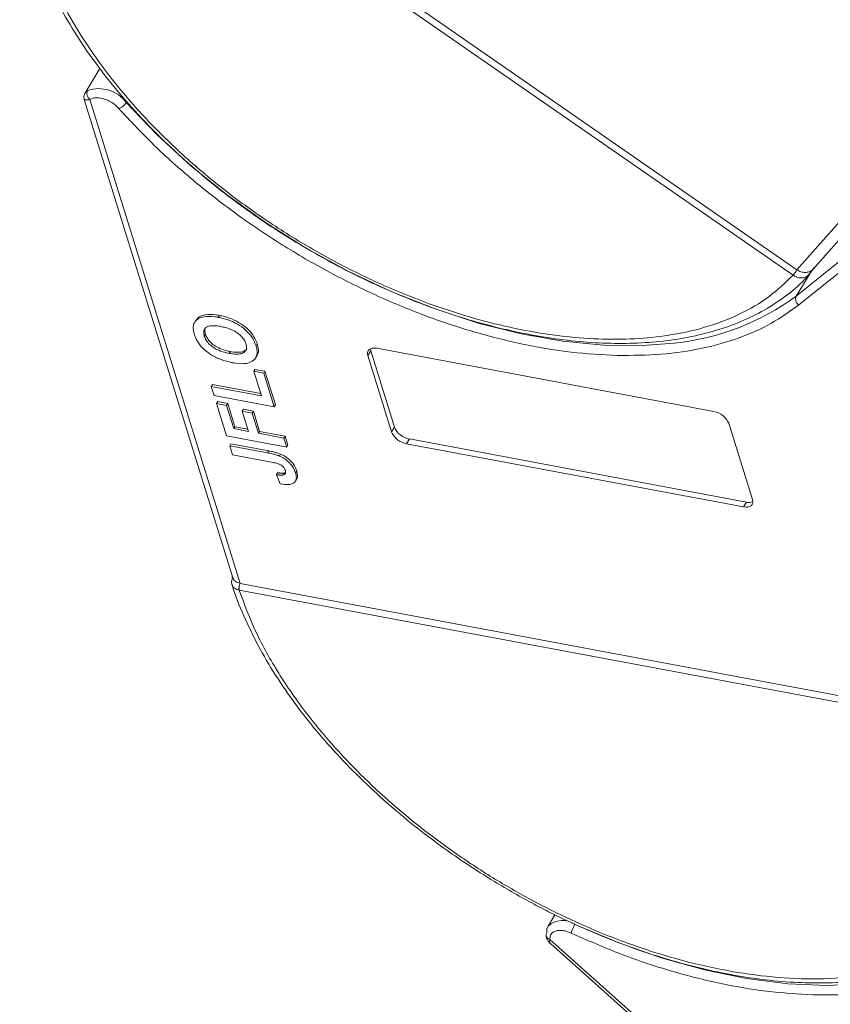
# Model space of a CAD drawing. Header units: millimetres. Extents: x 2145 to 3607, y 659 to 1692.
# Tile 37 of 85: x 2920 to 2972, y 1473 to 1536. Entities that reach past the tile are written whole.
import ezdxf

# ---------------------------------------------------------------- set-up
doc = ezdxf.new("R2010")
doc.units = ezdxf.units.MM

msp = doc.modelspace()

# ---------------------------------------------------------------- linework, layer by layer
at = {"color": 7, "linetype": 'Continuous', "lineweight": 15}
for p, q in [((2922.976, 1552.314), (2969.817, 1519.841)), ((2969.567, 1519.492), (2922.727, 1551.964)), ((2986.375, 1538.581), (2969.818, 1519.84)), ((2970.832, 1519.85), (2987.07, 1538.23)), ((2925.009, 1532.776), (2924.032, 1531.171)), ((2924.005, 1530.785), (2933.563, 1500.027)), ((2934.03, 1499.674), (2924.363, 1530.782)), ((2973.292, 1520.976), (2969.768, 1518.143)), ((2973.446, 1520.401), (2969.922, 1517.568)), ((2970.912, 1519.955), (2970.701, 1519.65)), ((2969.569, 1519.49), (2969.567, 1519.492)), ((2970.644, 1519.583), (2969.768, 1518.143)), ((2970.564, 1519.489), (2970.705, 1519.654)), ((2970.781, 1519.808), (2970.698, 1519.672)), ((2932.689, 1516.901), (2932.614, 1516.778)), ((2931.176, 1516.587), (2931.102, 1516.464)), ((2931.721, 1515.577), (2931.796, 1515.7)), ((2935.044, 1514.956), (2935.118, 1515.078)), ((2933.328, 1514.458), (2933.403, 1514.581)), ((2935.021, 1514.171), (2935.095, 1514.294)), ((2942.416, 1514.626), (2942.229, 1514.319)), ((2943.755, 1509.41), (2942.229, 1514.319)), ((2942.416, 1514.626), (2943.941, 1509.717)), ((2942.812, 1514.788), (2964.474, 1510.727)), ((2934.975, 1513.434), (2934.901, 1513.311)), ((2935.39, 1511.738), (2934.901, 1513.311)), ((2934.901, 1513.311), (2935.545, 1513.19)), ((2934.975, 1513.434), (2935.62, 1513.313)), ((2935.545, 1513.19), (2935.62, 1513.313)), ((2935.545, 1513.19), (2936.218, 1511.027)), ((2935.62, 1513.313), (2936.292, 1511.15)), ((2932.241, 1512.465), (2932.166, 1512.342)), ((2932.35, 1511.752), (2932.166, 1512.342)), ((2932.166, 1512.342), (2935.39, 1511.738)), ((2932.241, 1512.465), (2935.345, 1511.883)), ((2936.218, 1511.027), (2932.35, 1511.752)), ((2932.583, 1511.363), (2932.508, 1511.241)), ((2933.156, 1509.156), (2932.508, 1511.241)), ((2932.508, 1511.241), (2933.153, 1511.12)), ((2932.583, 1511.363), (2933.228, 1511.242)), ((2933.228, 1511.242), (2933.153, 1511.12)), ((2933.153, 1511.12), (2933.618, 1509.625)), ((2933.228, 1511.242), (2933.692, 1509.748)), ((2936.292, 1511.15), (2936.218, 1511.027)), ((2934.231, 1510.869), (2934.157, 1510.746)), ((2934.56, 1509.448), (2934.157, 1510.746)), ((2934.157, 1510.746), (2934.801, 1510.626)), ((2934.231, 1510.869), (2934.876, 1510.748)), ((2934.876, 1510.748), (2934.801, 1510.626)), ((2934.801, 1510.626), (2935.205, 1509.327)), ((2934.876, 1510.748), (2935.279, 1509.45)), ((2933.692, 1509.748), (2933.618, 1509.625)), ((2933.692, 1509.748), (2934.515, 1509.593)), ((2965.439, 1509.968), (2966.964, 1505.058)), ((2937.025, 1508.43), (2933.156, 1509.156)), ((2933.618, 1509.625), (2934.56, 1509.448)), ((2935.279, 1509.45), (2935.205, 1509.327)), ((2935.205, 1509.327), (2936.841, 1509.02)), ((2935.279, 1509.45), (2936.916, 1509.143)), ((2936.841, 1509.02), (2936.916, 1509.143)), ((2936.916, 1509.143), (2937.099, 1508.553)), ((2943.941, 1509.717), (2943.755, 1509.41)), ((2933.427, 1508.649), (2933.352, 1508.526)), ((2933.535, 1507.936), (2933.352, 1508.526)), ((2933.352, 1508.526), (2935.791, 1508.069)), ((2933.427, 1508.649), (2935.865, 1508.192)), ((2936.841, 1509.02), (2937.025, 1508.43)), ((2937.099, 1508.553), (2937.025, 1508.43)), ((2944.906, 1508.958), (2944.719, 1508.651)), ((2966.381, 1504.59), (2944.719, 1508.651)), ((2944.906, 1508.958), (2966.568, 1504.897)), ((2936.039, 1507.467), (2933.535, 1507.936)), ((2935.865, 1508.192), (2935.791, 1508.069)), ((2936.621, 1507.987), (2936.547, 1507.864)), ((2936.433, 1506.789), (2936.359, 1506.666)), ((2936.359, 1506.666), (2936.592, 1506.066)), ((2936.89, 1506.778), (2936.815, 1506.656)), ((2936.89, 1506.778), (2936.944, 1506.813)), ((2937.661, 1506.895), (2937.586, 1506.773)), ((2937.582, 1506.249), (2937.656, 1506.372)), ((2966.568, 1504.897), (2966.381, 1504.59)), ((2933.527, 1500.143), (2933.518, 1500.108)), ((2934.031, 1499.674), (2984.316, 1490.247)), ((2933.967, 1499.244), (2933.965, 1499.245)), ((2984.252, 1489.817), (2933.967, 1499.244)), ((2954.26, 1478.371), (2953.816, 1477.641)), ((2986.176, 1448.002), (2953.942, 1476.78)), ((2953.967, 1476.525), (2985.963, 1447.959))]:
    msp.add_line(p, q, dxfattribs=at)
at = {"color": 7, "linetype": 'Continuous', "lineweight": 15, "flags": 128}
for points in [[(2961.946, 1515.123), (2959.879, 1514.961), (2957.385, 1514.987), (2954.778, 1515.24), (2952.085, 1515.717), (2949.333, 1516.411), (2946.552, 1517.317), (2943.771, 1518.424), (2941.02, 1519.721), (2938.328, 1521.194), (2935.723, 1522.827), (2933.233, 1524.603), (2930.884, 1526.504), (2928.701, 1528.51), (2926.706, 1530.598)], [(2970.649, 1519.723), (2970.665, 1519.708), (2970.678, 1519.695), (2970.689, 1519.683), (2970.697, 1519.673), (2970.703, 1519.664), (2970.705, 1519.658), (2970.705, 1519.653), (2970.701, 1519.65)], [(2942.229, 1514.319), (2942.207, 1514.436), (2942.215, 1514.543), (2942.254, 1514.636), (2942.321, 1514.711), (2942.414, 1514.765), (2942.53, 1514.797), (2942.665, 1514.804), (2942.812, 1514.788)], [(2942.393, 1514.756), (2942.393, 1514.743), (2942.416, 1514.626)], [(2966.964, 1505.058), (2966.987, 1504.941), (2966.978, 1504.835), (2966.94, 1504.742), (2966.873, 1504.667), (2966.779, 1504.613), (2966.663, 1504.581), (2966.529, 1504.573), (2966.381, 1504.59)], [(2933.544, 1500.074), (2933.533, 1500.084), (2933.524, 1500.092), (2933.519, 1500.1), (2933.518, 1500.107), (2933.52, 1500.113), (2933.525, 1500.118), (2933.533, 1500.122), (2933.533, 1500.122)], [(2953.731, 1477.207), (2953.742, 1477.454), (2953.816, 1477.641)], [(2976.116, 1474.225), (2974.171, 1473.944), (2971.765, 1473.827), (2969.227, 1473.936), (2966.585, 1474.271), (2963.867, 1474.827), (2961.101, 1475.599), (2958.317, 1476.579), (2955.693, 1477.688)]]:
    msp.add_lwpolyline(points, dxfattribs=at)
at = {"color": 7, "linetype": 'Continuous', "lineweight": 15}
for centre, radius, start, end in [((2924.653, 1531.162), 0.478, 154.70678, 232.66704), ((2924.93, 1529.255), 2.227, 37.09044, 108.56873), ((2925.885, 1531.113), 0.97, 290.68114, 327.90305), ((2967.331, 1521.353), 2.91, 320.22343, 328.68958), ((2967.376, 1521.314), 2.853, 320.25726, 328.89291), ((2960.317, 1530.979), 15.939, 275.8657, 306.36375), ((2970.187, 1517.947), 0.462, 154.89803, 235.11992), ((2964.249, 1509.448), 1.298, 23.60364, 80.0065), ((2944.944, 1509.93), 1.298, 203.60364, 260.0065), ((2945.131, 1510.236), 1.298, 203.60364, 260.0065), ((2966.729, 1505.543), 0.666, 256.02019, 292.80437), ((2934.538, 1499.378), 0.588, 149.74693, 193.10404), ((2934.542, 1499.378), 0.59, 149.93335, 193.12726), ((2954.752, 1476.616), 1.388, 55.21754, 132.40804), ((2957.429, 1476.611), 2.206, 148.711, 164.72444), ((2953.956, 1477.064), 0.267, 147.56814, 184.38804), ((2954.008, 1477.094), 0.321, 189.09284, 258.1168)]:
    msp.add_arc(centre, radius, start, end, dxfattribs=at)
for points, knots in [([(2969.567, 1519.492), (2969.077, 1519.017), (2968.083, 1518.052), (2966.141, 1516.924), (2964.033, 1516.124), (2961.848, 1515.632), (2959.678, 1515.383), (2957.355, 1515.343), (2954.084, 1515.576), (2950.64, 1516.234), (2947.152, 1517.285), (2944.309, 1518.344), (2941.275, 1519.72), (2938.141, 1521.431), (2935.191, 1523.327), (2932.404, 1525.408), (2929.776, 1527.691), (2927.54, 1529.969), (2925.696, 1532.159), (2924.207, 1534.214), (2922.934, 1536.301), (2921.553, 1539.092), (2920.684, 1541.825), (2920.352, 1544.399), (2920.366, 1546.397), (2920.736, 1548.401), (2921.506, 1550.342), (2922.324, 1551.429), (2922.727, 1551.964)], [0, 0, 0, 0, 0.038862, 0.078912, 0.120068, 0.152227, 0.184382, 0.217215, 0.250043, 0.315618, 0.347778, 0.379932, 0.421093, 0.461142, 0.5, 0.538863, 0.578912, 0.620068, 0.652227, 0.684382, 0.717215, 0.750043, 0.815618, 0.847778, 0.879932, 0.921093, 0.96114, 1, 1, 1, 1]), ([(2920.836, 1550.54), (2920.678, 1550.179), (2920.303, 1549.323), (2919.985, 1547.838), (2919.827, 1546.132), (2919.904, 1544.348), (2920.202, 1542.507), (2920.719, 1540.625), (2921.446, 1538.718), (2922.376, 1536.801), (2923.497, 1534.89), (2924.796, 1533.003), (2926.257, 1531.158), (2927.857, 1529.375), (2929.558, 1527.688), (2931.299, 1526.135), (2932.9, 1524.841), (2934.384, 1523.736), (2935.885, 1522.689), (2936.988, 1521.999), (2937.598, 1521.618)], [0, 0, 0, 0, 0.0439737, 0.1045045, 0.1652134, 0.2260566, 0.2869551, 0.3478301, 0.4086191, 0.4692697, 0.5297172, 0.5898957, 0.6496838, 0.7088463, 0.7668735, 0.8224437, 0.8739002, 0.9106398, 0.9505895, 1, 1, 1, 1]), ([(2924.07, 1531.215), (2924.074, 1531.227), (2924.09, 1531.276), (2924.165, 1531.327), (2924.221, 1531.366)], [0, 0, 0, 0, 0.244985, 1, 1, 1, 1]), ([(2924.063, 1531.221), (2924.027, 1531.144), (2923.96, 1530.999), (2923.99, 1530.854), (2924.005, 1530.786)], [0, 0, 0, 0, 0.529394, 1, 1, 1, 1]), ([(2924.363, 1530.782), (2924.28, 1530.77), (2924.102, 1530.746), (2923.999, 1530.767), (2924.013, 1530.784), (2924.016, 1530.787)], [0, 0, 0, 0, 0.421638, 0.896343, 1, 1, 1, 1]), ([(2926.227, 1530.206), (2926.15, 1530.284), (2925.994, 1530.442), (2925.697, 1530.641), (2925.377, 1530.795), (2925.167, 1530.846), (2925.064, 1530.871)], [0, 0, 0, 0, 0.245513, 0.5, 0.754487, 1, 1, 1, 1]), ([(2958.272, 1514.33), (2957.291, 1514.381), (2955.352, 1514.483), (2952.293, 1514.999), (2949.193, 1515.766), (2946.053, 1516.801), (2942.894, 1518.097), (2939.749, 1519.647), (2936.663, 1521.439), (2933.711, 1523.432), (2930.966, 1525.579), (2928.434, 1527.837), (2926.963, 1529.416), (2926.227, 1530.206)], [0, 0, 0, 0, 0.091965, 0.181776, 0.271599, 0.36141, 0.451234, 0.543199, 0.6358, 0.728401, 0.820366, 0.91018, 1, 1, 1, 1]), ([(2937.598, 1521.618), (2938.446, 1521.12), (2939.635, 1520.422), (2941.435, 1519.498), (2942.979, 1518.762), (2944.833, 1517.97), (2946.782, 1517.237), (2948.815, 1516.581), (2950.892, 1516.026), (2952.983, 1515.589), (2955.063, 1515.281), (2957.11, 1515.111), (2959.105, 1515.085), (2961.03, 1515.207), (2962.87, 1515.479), (2964.613, 1515.905), (2966.243, 1516.487), (2967.754, 1517.224), (2969.116, 1518.136), (2970.072, 1518.918), (2970.504, 1519.443), (2970.599, 1519.559)], [0, 0, 0, 0, 0.069068, 0.096851, 0.142874, 0.190428, 0.241201, 0.293915, 0.348055, 0.403219, 0.459133, 0.515609, 0.572523, 0.629804, 0.68742, 0.745383, 0.803752, 0.862644, 0.922249, 0.98286, 1, 1, 1, 1]), ([(2970.485, 1519.428), (2970.441, 1519.403), (2970.35, 1519.351), (2970.171, 1519.31), (2969.975, 1519.316), (2969.76, 1519.375), (2969.637, 1519.45), (2969.569, 1519.49)], [0, 0, 0, 0, 0.164634, 0.339075, 0.586222, 0.772415, 1, 1, 1, 1]), ([(2969.817, 1519.841), (2969.817, 1519.841), (2969.817, 1519.841), (2969.818, 1519.841), (2969.818, 1519.841), (2969.818, 1519.84)], [0, 0, 0, 0, 0.384666, 0.692333, 1, 1, 1, 1]), ([(2969.818, 1519.84), (2969.903, 1519.791), (2970.074, 1519.692), (2970.353, 1519.649), (2970.543, 1519.679), (2970.634, 1519.717), (2970.649, 1519.723)], [0, 0, 0, 0, 0.313357, 0.626713, 0.94007, 1, 1, 1, 1]), ([(2970.701, 1519.65), (2970.673, 1519.61), (2970.61, 1519.522), (2970.529, 1519.461), (2970.485, 1519.428)], [0, 0, 0, 0, 0.457423, 1, 1, 1, 1]), ([(2969.922, 1517.568), (2969.352, 1517.156), (2968.212, 1516.333), (2966.118, 1515.411), (2963.758, 1514.745), (2961.141, 1514.348), (2959.229, 1514.336), (2958.272, 1514.33)], [0, 0, 0, 0, 0.196615, 0.393244, 0.594568, 0.797284, 1, 1, 1, 1]), ([(2931.079, 1515.691), (2931.057, 1515.772), (2930.99, 1516.018), (2931.016, 1516.391), (2931.275, 1516.7), (2931.741, 1516.86), (2932.219, 1516.846), (2932.538, 1516.791), (2932.614, 1516.778)], [0, 0, 0, 0, 0.101398, 0.306996, 0.506144, 0.685262, 0.924557, 1, 1, 1, 1]), ([(2931.196, 1516.574), (2931.252, 1516.658), (2931.374, 1516.844), (2931.821, 1516.979), (2932.294, 1516.969), (2932.613, 1516.914), (2932.689, 1516.901)], [0, 0, 0, 0, 0.232667, 0.510973, 0.88278, 1, 1, 1, 1]), ([(2932.614, 1516.778), (2932.718, 1516.756), (2933.031, 1516.692), (2933.554, 1516.512), (2934.14, 1516.175), (2934.611, 1515.756), (2934.907, 1515.33), (2935.002, 1515.069), (2935.044, 1514.956)], [0, 0, 0, 0, 0.101888, 0.307343, 0.492963, 0.678647, 0.860791, 1, 1, 1, 1]), ([(2932.689, 1516.901), (2932.793, 1516.879), (2933.106, 1516.814), (2933.628, 1516.634), (2934.215, 1516.298), (2934.686, 1515.878), (2934.982, 1515.453), (2935.077, 1515.192), (2935.118, 1515.078)], [0, 0, 0, 0, 0.101888, 0.307343, 0.492963, 0.678647, 0.860791, 1, 1, 1, 1]), ([(2931.721, 1515.577), (2931.702, 1515.659), (2931.664, 1515.822), (2931.721, 1516.033), (2931.884, 1516.182), (2932.196, 1516.261), (2932.516, 1516.238), (2932.737, 1516.199), (2932.779, 1516.191)], [0, 0, 0, 0, 0.160292, 0.321922, 0.490761, 0.657569, 0.933883, 1, 1, 1, 1]), ([(2931.796, 1515.7), (2931.775, 1515.782), (2931.735, 1515.944), (2931.785, 1516.072), (2931.809, 1516.134)], [0, 0, 0, 0, 0.508173, 1, 1, 1, 1]), ([(2932.779, 1516.191), (2932.883, 1516.169), (2933.176, 1516.108), (2933.607, 1515.946), (2933.997, 1515.673), (2934.247, 1515.408), (2934.356, 1515.203), (2934.392, 1515.095), (2934.399, 1515.075)], [0, 0, 0, 0, 0.15859, 0.447239, 0.620381, 0.793575, 0.961295, 1, 1, 1, 1]), ([(2931.432, 1515.016), (2931.401, 1515.057), (2931.338, 1515.141), (2931.266, 1515.261), (2931.205, 1515.374), (2931.156, 1515.48), (2931.113, 1515.586), (2931.09, 1515.656), (2931.079, 1515.691)], [0, 0, 0, 0, 0.185429, 0.37219, 0.527708, 0.683877, 0.841678, 1, 1, 1, 1]), ([(2933.328, 1514.458), (2933.224, 1514.48), (2932.961, 1514.535), (2932.569, 1514.677), (2932.194, 1514.912), (2931.928, 1515.169), (2931.784, 1515.4), (2931.737, 1515.532), (2931.721, 1515.577)], [0, 0, 0, 0, 0.158617, 0.400864, 0.573059, 0.745486, 0.912985, 1, 1, 1, 1]), ([(2933.403, 1514.581), (2933.299, 1514.603), (2933.036, 1514.658), (2932.643, 1514.8), (2932.268, 1515.034), (2932.003, 1515.291), (2931.859, 1515.522), (2931.812, 1515.655), (2931.796, 1515.7)], [0, 0, 0, 0, 0.1586166, 0.4008637, 0.5730594, 0.7454856, 0.9129852, 1, 1, 1, 1]), ([(2932.511, 1514.185), (2932.407, 1514.239), (2932.198, 1514.347), (2931.836, 1514.599), (2931.578, 1514.832), (2931.447, 1514.996), (2931.432, 1515.016)], [0, 0, 0, 0, 0.250896, 0.502166, 0.940512, 1, 1, 1, 1]), ([(2934.399, 1515.075), (2934.418, 1514.994), (2934.455, 1514.831), (2934.387, 1514.624), (2934.216, 1514.469), (2933.883, 1514.388), (2933.559, 1514.417), (2933.35, 1514.454), (2933.328, 1514.458)], [0, 0, 0, 0, 0.15971, 0.320429, 0.491074, 0.67705, 0.96629, 1, 1, 1, 1]), ([(2935.044, 1514.956), (2935.066, 1514.874), (2935.132, 1514.629), (2935.111, 1514.251), (2934.851, 1513.941), (2934.383, 1513.783), (2933.914, 1513.798), (2933.605, 1513.852), (2933.537, 1513.863)], [0, 0, 0, 0, 0.102171, 0.30922, 0.51365, 0.692275, 0.932413, 1, 1, 1, 1]), ([(2935.118, 1515.078), (2935.139, 1514.998), (2935.202, 1514.755), (2935.221, 1514.465), (2935.099, 1514.336), (2935.073, 1514.309)], [0, 0, 0, 0, 0.28064, 0.849359, 1, 1, 1, 1]), ([(2933.537, 1513.863), (2933.485, 1513.873), (2933.382, 1513.893), (2933.219, 1513.932), (2933.049, 1513.978), (2932.871, 1514.036), (2932.691, 1514.102), (2932.571, 1514.157), (2932.511, 1514.185)], [0, 0, 0, 0, 0.15395, 0.308181, 0.478699, 0.649961, 0.824203, 1, 1, 1, 1]), ([(2934.452, 1514.773), (2934.451, 1514.769), (2934.429, 1514.693), (2934.283, 1514.596), (2933.961, 1514.508), (2933.633, 1514.54), (2933.424, 1514.577), (2933.403, 1514.581)], [0, 0, 0, 0, 0.014944, 0.262298, 0.531876, 0.951137, 1, 1, 1, 1]), ([(2935.791, 1508.069), (2935.842, 1508.059), (2935.946, 1508.039), (2936.086, 1508.007), (2936.212, 1507.976), (2936.323, 1507.943), (2936.434, 1507.909), (2936.509, 1507.879), (2936.547, 1507.864)], [0, 0, 0, 0, 0.20827, 0.416707, 0.561481, 0.706573, 0.852825, 1, 1, 1, 1]), ([(2935.865, 1508.192), (2935.917, 1508.182), (2936.02, 1508.161), (2936.161, 1508.13), (2936.287, 1508.099), (2936.397, 1508.066), (2936.509, 1508.032), (2936.584, 1508.002), (2936.621, 1507.987)], [0, 0, 0, 0, 0.20827, 0.416707, 0.561481, 0.706573, 0.852825, 1, 1, 1, 1]), ([(2936.547, 1507.864), (2936.653, 1507.813), (2936.866, 1507.711), (2937.159, 1507.48), (2937.44, 1507.159), (2937.531, 1506.918), (2937.586, 1506.773)], [0, 0, 0, 0, 0.20646, 0.413515, 0.645211, 1, 1, 1, 1]), ([(2936.621, 1507.987), (2936.728, 1507.936), (2936.941, 1507.833), (2937.233, 1507.603), (2937.515, 1507.281), (2937.606, 1507.041), (2937.661, 1506.895)], [0, 0, 0, 0, 0.20646, 0.413515, 0.645211, 1, 1, 1, 1]), ([(2936.039, 1507.467), (2936.143, 1507.446), (2936.322, 1507.409), (2936.547, 1507.339), (2936.703, 1507.257), (2936.801, 1507.171), (2936.883, 1507.059), (2936.912, 1506.98), (2936.93, 1506.932)], [0, 0, 0, 0, 0.292027, 0.504854, 0.613905, 0.723685, 0.829816, 1, 1, 1, 1]), ([(2936.815, 1506.656), (2936.79, 1506.649), (2936.739, 1506.637), (2936.657, 1506.636), (2936.579, 1506.639), (2936.507, 1506.646), (2936.433, 1506.655), (2936.383, 1506.662), (2936.359, 1506.666)], [0, 0, 0, 0, 0.193806, 0.393127, 0.544069, 0.695412, 0.847613, 1, 1, 1, 1]), ([(2936.433, 1506.789), (2936.459, 1506.785), (2936.51, 1506.777), (2936.587, 1506.768), (2936.665, 1506.761), (2936.744, 1506.759), (2936.822, 1506.761), (2936.867, 1506.773), (2936.89, 1506.778)], [0, 0, 0, 0, 0.155996, 0.312125, 0.480895, 0.650212, 0.823248, 1, 1, 1, 1]), ([(2937.586, 1506.773), (2937.608, 1506.691), (2937.656, 1506.506), (2937.617, 1506.253), (2937.434, 1506.08), (2937.09, 1505.997), (2936.787, 1506.039), (2936.592, 1506.066)], [0, 0, 0, 0, 0.155292, 0.353145, 0.543243, 0.704067, 1, 1, 1, 1]), ([(2936.93, 1506.932), (2936.937, 1506.906), (2936.95, 1506.855), (2936.947, 1506.792), (2936.93, 1506.741), (2936.901, 1506.705), (2936.863, 1506.675), (2936.831, 1506.662), (2936.815, 1506.656)], [0, 0, 0, 0, 0.202387, 0.410907, 0.557829, 0.709472, 0.853224, 1, 1, 1, 1]), ([(2937.661, 1506.895), (2937.68, 1506.816), (2937.723, 1506.634), (2937.727, 1506.443), (2937.656, 1506.379), (2937.652, 1506.375)], [0, 0, 0, 0, 0.42385, 0.963867, 1, 1, 1, 1]), ([(2933.505, 1499.598), (2933.497, 1499.617), (2933.475, 1499.676), (2933.473, 1499.791), (2933.495, 1499.931), (2933.529, 1500.029), (2933.544, 1500.074)], [0, 0, 0, 0, 0.14361, 0.439342, 0.743341, 1, 1, 1, 1]), ([(2933.575, 1500.031), (2933.583, 1499.997), (2933.607, 1499.897), (2933.748, 1499.771), (2933.911, 1499.699), (2934.013, 1499.678), (2934.03, 1499.674)], [0, 0, 0, 0, 0.189535, 0.559387, 0.929239, 1, 1, 1, 1]), ([(2934.03, 1499.674), (2934.03, 1499.674), (2934.03, 1499.674), (2934.031, 1499.674), (2934.031, 1499.674), (2934.031, 1499.674)], [0, 0, 0, 0, 0.384699, 0.69235, 1, 1, 1, 1]), ([(2933.505, 1499.598), (2933.513, 1499.566), (2933.692, 1498.909), (2934.238, 1497.598), (2935.149, 1495.684), (2936.275, 1493.773), (2937.573, 1491.886), (2939.034, 1490.041), (2940.634, 1488.258), (2942.335, 1486.571), (2944.075, 1485.018), (2945.677, 1483.723), (2947.161, 1482.619), (2948.662, 1481.572), (2949.765, 1480.882), (2950.375, 1480.501)], [0, 0, 0, 0, 0.004737, 0.097506, 0.190063, 0.282311, 0.374148, 0.46539, 0.555676, 0.64423, 0.729035, 0.807562, 0.863629, 0.924596, 1, 1, 1, 1]), ([(2933.965, 1499.245), (2933.898, 1499.262), (2933.775, 1499.294), (2933.625, 1499.394), (2933.535, 1499.494), (2933.511, 1499.576), (2933.505, 1499.598)], [0, 0, 0, 0, 0.302627, 0.550229, 0.87894, 1, 1, 1, 1]), ([(2984.252, 1489.817), (2984.456, 1489.02), (2984.869, 1487.402), (2985.001, 1485.072), (2984.763, 1483.011), (2984.215, 1481.243), (2983.455, 1479.753), (2982.439, 1478.405), (2980.75, 1476.827), (2978.601, 1475.619), (2976.081, 1474.818), (2973.845, 1474.388), (2971.24, 1474.198), (2968.289, 1474.322), (2965.256, 1474.752), (2962.13, 1475.477), (2958.896, 1476.513), (2955.843, 1477.763), (2953.047, 1479.137), (2950.533, 1480.561), (2948.088, 1482.14), (2944.963, 1484.435), (2942.122, 1486.952), (2939.667, 1489.595), (2937.885, 1491.799), (2936.257, 1494.21), (2934.867, 1496.776), (2934.264, 1498.43), (2933.967, 1499.244)], [0, 0, 0, 0, 0.038862, 0.078912, 0.1200677, 0.1522272, 0.1843815, 0.2172151, 0.2500433, 0.3156185, 0.347778, 0.3799323, 0.4210926, 0.4611415, 0.5, 0.5388632, 0.578912, 0.6200677, 0.6522272, 0.6843815, 0.7172151, 0.7500433, 0.8156185, 0.847778, 0.8799323, 0.9210926, 0.9611404, 1, 1, 1, 1]), ([(2986.399, 1487.806), (2986.51, 1487.034), (2986.732, 1485.489), (2986.607, 1483.302), (2986.142, 1481.242), (2985.293, 1479.352), (2984.086, 1477.676), (2982.551, 1476.253), (2980.724, 1475.091), (2978.629, 1474.198), (2976.28, 1473.578), (2973.697, 1473.215), (2971.812, 1473.217), (2970.858, 1473.218)], [0, 0, 0, 0, 0.089814, 0.179634, 0.271599, 0.3642, 0.456801, 0.548766, 0.638577, 0.728401, 0.818212, 0.908035, 1, 1, 1, 1]), ([(2950.375, 1480.501), (2951.223, 1480.003), (2952.412, 1479.305), (2954.212, 1478.381), (2955.756, 1477.645), (2957.61, 1476.853), (2959.559, 1476.12), (2961.592, 1475.464), (2963.669, 1474.909), (2965.76, 1474.472), (2967.84, 1474.164), (2969.887, 1473.994), (2971.882, 1473.968), (2973.807, 1474.089), (2975.647, 1474.362), (2977.391, 1474.786), (2979.015, 1475.374), (2980.284, 1475.967), (2980.947, 1476.421), (2981.166, 1476.571)], [0, 0, 0, 0, 0.077451, 0.108605, 0.160215, 0.21354, 0.270476, 0.329588, 0.390299, 0.452158, 0.514859, 0.578189, 0.642011, 0.706243, 0.770853, 0.835851, 0.901304, 0.967344, 1, 1, 1, 1]), ([(2953.69, 1477.044), (2953.701, 1476.984), (2953.721, 1476.87), (2953.812, 1476.686), (2953.901, 1476.592), (2953.958, 1476.533)], [0, 0, 0, 0, 0.281598, 0.543716, 1, 1, 1, 1]), ([(2955.301, 1477.192), (2955.197, 1477.235), (2954.984, 1477.321), (2954.672, 1477.373), (2954.389, 1477.363), (2954.248, 1477.301), (2954.179, 1477.271)], [0, 0, 0, 0, 0.245513, 0.5, 0.754487, 1, 1, 1, 1]), ([(2970.858, 1473.218), (2969.867, 1473.276), (2967.884, 1473.394), (2964.753, 1473.946), (2961.59, 1474.762), (2958.421, 1475.826), (2956.341, 1476.737), (2955.301, 1477.192)], [0, 0, 0, 0, 0.202716, 0.4054319, 0.6067562, 0.8033717, 1, 1, 1, 1]), ([(2953.942, 1476.78), (2953.919, 1476.71), (2953.889, 1476.619), (2953.936, 1476.581), (2953.947, 1476.573)], [0, 0, 0, 0, 0.774721, 1, 1, 1, 1])]:
    msp.add_open_spline(points, degree=3, knots=knots, dxfattribs=at)
for points in [[(2925.064, 1530.871), (2924.925, 1530.887), (2924.646, 1530.919), (2924.458, 1530.828), (2924.363, 1530.782)], [(2970.649, 1519.723), (2970.702, 1519.752), (2970.808, 1519.81), (2970.878, 1519.906), (2970.912, 1519.955)], [(2954.179, 1477.271), (2954.101, 1477.211), (2953.947, 1477.09), (2953.943, 1476.883), (2953.942, 1476.78)]]:
    msp.add_open_spline(points, degree=3, dxfattribs=at)

doc.saveas('drawing.dxf')
